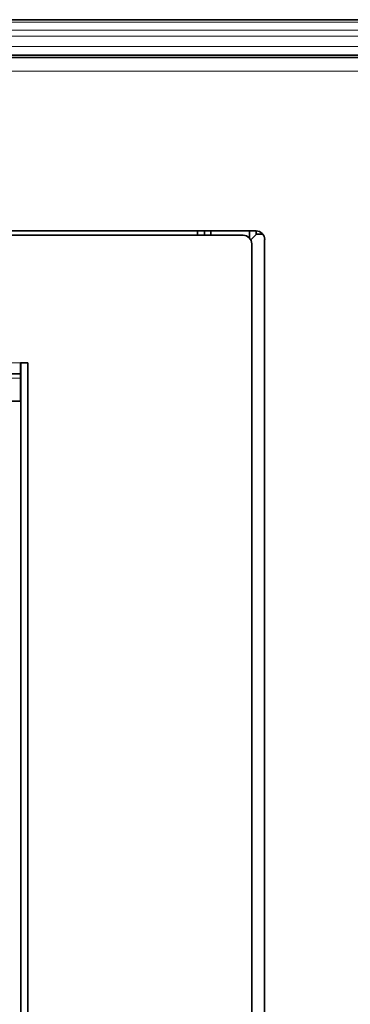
# Model space of a CAD drawing. Header units: millimetres. Extents: x 0 to 1118, y 0 to 864.
# Tile 134 of 200: x 817 to 843, y 430 to 507. Entities that reach past the tile are written whole.
import ezdxf

# ---------------------------------------------------------------- set-up
doc = ezdxf.new("R2010")
doc.units = ezdxf.units.MM

msp = doc.modelspace()

# ---------------------------------------------------------------- linework, layer by layer
at = {"color": 7, "linetype": 'Continuous', "lineweight": 35}
for p, q in [((985.026, 506.581), (739.793, 506.581)), ((985.026, 503.831), (739.793, 503.831)), ((985.511, 503.647), (739.308, 503.647)), ((835.64, 490.129), (750.146, 490.129)), ((831.083, 490.129), (831.083, 489.796)), ((831.64, 490.129), (831.64, 489.796)), ((832.133, 490.129), (832.133, 489.796)), ((835.133, 489.57), (835.133, 490.129)), ((835.64, 489.864), (835.64, 490.129)), ((834.633, 489.796), (750.473, 489.796)), ((835.663, 489.887), (835.22, 489.445)), ((835.663, 489.887), (836.154, 489.887)), ((836.306, 396.613), (836.306, 489.463)), ((835.3, 396.946), (835.3, 489.129)), ((817.886, 479.871), (817.313, 479.871)), ((817.313, 479.871), (817.313, 479.004)), ((817.353, 479.871), (817.886, 479.871)), ((817.353, 406.204), (817.353, 479.871)), ((817.886, 406.204), (817.886, 479.871)), ((817.313, 479.004), (767.793, 479.004)), ((817.313, 478.671), (817.313, 479.004)), ((817.313, 478.984), (817.353, 478.984)), ((817.313, 478.957), (817.353, 478.957)), ((817.313, 478.671), (817.313, 476.871)), ((817.313, 476.871), (767.793, 476.871)), ((817.313, 477.627), (817.353, 477.613))]:
    msp.add_line(p, q, dxfattribs=at)
at = {"color": 7, "linetype": 'Continuous', "lineweight": 18}
for p, q in [((985.026, 506.385), (739.793, 506.385)), ((985.026, 505.776), (739.793, 505.776)), ((985.026, 505.304), (739.793, 505.304)), ((985.026, 504.497), (739.793, 504.497)), ((985.026, 503.664), (739.793, 503.664)), ((985.511, 502.581), (739.308, 502.581)), ((767.793, 479.871), (817.313, 479.871)), ((767.793, 478.671), (817.313, 478.671)), ((817.313, 477.386), (817.353, 477.368)), ((817.353, 477.181), (817.313, 477.203))]:
    msp.add_line(p, q, dxfattribs=at)
at = {"color": 7, "linetype": 'Continuous', "lineweight": 35}
for centre in [(835.64, 489.463), (834.633, 489.129)]:
    msp.add_arc(centre, 0.667, 0, 90, dxfattribs=at)

doc.saveas('drawing.dxf')
